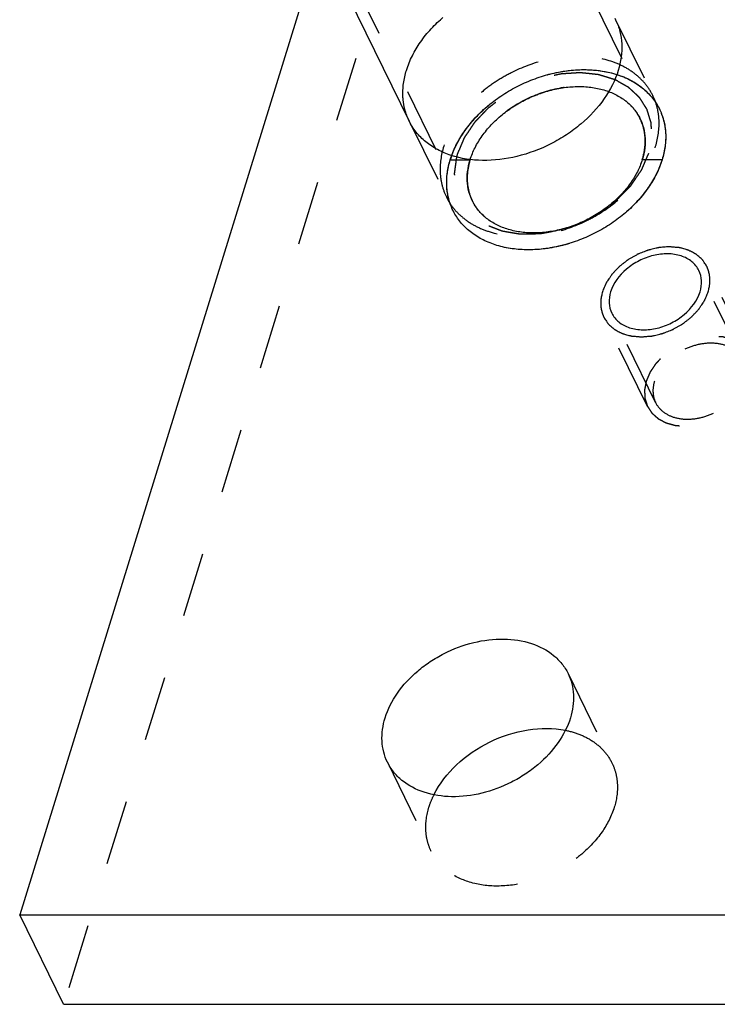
# Model space of a CAD drawing. Header units: millimetres. Extents: x 0 to 410, y 0 to 287.
# Tile 3 of 57: x 257 to 282, y 113 to 147. Entities that reach past the tile are written whole.
import ezdxf

# ---------------------------------------------------------------- set-up
doc = ezdxf.new("R2010")
doc.units = ezdxf.units.MM
doc.header["$LTSCALE"] = 22.55
doc.linetypes.add('HIDDEN', pattern=[0.2, 0.1, -0.1])
doc.layers.get('0').update_dxf_attribs({"linetype": 'CONTINUOUS'})
doc.layers.add('1_ASSI', color=7, linetype='CONTINUOUS')
doc.layers.add('DEFAULT_2', color=8, linetype='HIDDEN')

msp = doc.modelspace()

# ---------------------------------------------------------------- linework, layer by layer
at = {"color": 7, "linetype": 'Continuous'}
for p, q in [((267.91822, 149.50437), (257.4483, 115.6237)), ((272.42598, 141.89052), (273.11682, 141.8905)), ((279.79457, 141.89032), (279.10373, 141.89034)), ((257.4483, 115.6237), (338.04114, 115.6237)), ((258.97351, 112.51565), (257.4483, 115.6237)), ((258.97351, 112.51565), (339.56635, 112.51565))]:
    msp.add_line(p, q, dxfattribs=at)
for points, knots in [([(317.02124, 162.69197), (316.46927, 160.90578), (315.12299, 158.29881), (312.65852, 155.248), (309.62046, 152.339), (305.11586, 149.37152), (300.05632, 147.48132), (295.89452, 146.72948), (291.93692, 146.51916), (288.12286, 147.07641), (284.78369, 148.4817), (282.6691, 149.87611), (280.94398, 151.60314), (280.08214, 152.95557), (279.7361, 153.66068)], [0, 0, 0, 0, 0.12078804, 0.18574167, 0.25305938, 0.39181947, 0.53098893, 0.5987902, 0.66437218, 0.78665929, 0.84339041, 0.89736984, 0.94925379, 1, 1, 1, 1]), ([(272.42608, 141.89032), (272.47824, 142.05848), (272.61465, 142.39491), (272.89972, 142.87292), (273.26271, 143.32649), (273.69485, 143.74463), (274.18561, 144.11744), (274.72311, 144.43596), (275.29434, 144.69253), (275.88551, 144.88093), (276.48237, 144.99656), (277.07054, 145.03655), (277.63592, 144.99972), (278.16492, 144.88662), (278.64473, 144.69945), (279.06338, 144.44199), (279.40985, 144.11987), (279.67434, 143.74083), (279.84921, 143.31499), (279.92978, 142.85419), (279.91491, 142.37105), (279.84366, 142.05029), (279.79447, 141.89052)], [0, 0, 0, 0, 0.04856551, 0.09963354, 0.15301761, 0.20834097, 0.26508381, 0.32262962, 0.38030975, 0.43744703, 0.49339911, 0.54760258, 0.5996186, 0.64917998, 0.69623757, 0.74099918, 0.7839471, 0.82581302, 0.86749368, 0.90991545, 0.95388862, 1, 1, 1, 1]), ([(273.1169, 141.89034), (273.16156, 142.03426), (273.27979, 142.32216), (273.52911, 142.7294), (273.84763, 143.11357), (274.22686, 143.4644), (274.65659, 143.77273), (275.12534, 144.03036), (275.6206, 144.23044), (276.12914, 144.36761), (276.63743, 144.43814), (277.13205, 144.44002), (277.59989, 144.3729), (278.02865, 144.23804), (278.40691, 144.03809), (278.72345, 143.77746), (278.968, 143.46297), (279.1324, 143.10437), (279.21188, 142.7129), (279.20528, 142.30062), (279.1456, 142.02679), (279.10365, 141.8905)], [0, 0, 0, 0, 0.05116359, 0.10509147, 0.1615475, 0.22006844, 0.28002483, 0.34068106, 0.40125179, 0.46095476, 0.51906878, 0.57500216, 0.62834833, 0.67891228, 0.72686664, 0.77273031, 0.817089, 0.86097307, 0.90547991, 0.95158544, 1, 1, 1, 1]), ([(279.79457, 141.89032), (279.74242, 141.72215), (279.60601, 141.38573), (279.32093, 140.90772), (278.95793, 140.45416), (278.52578, 140.03605), (278.03502, 139.66326), (277.49751, 139.34476), (276.92626, 139.08822), (276.33507, 138.89985), (275.7382, 138.78424), (275.15001, 138.74429), (274.58462, 138.78115), (274.0556, 138.89428), (273.57577, 139.08149), (273.15711, 139.33897), (272.81064, 139.66112), (272.54613, 140.04018), (272.37125, 140.46603), (272.29068, 140.92685), (272.30555, 141.41), (272.37679, 141.73075), (272.42598, 141.89052)], [0, 0, 0, 0, 0.04856452, 0.09963127, 0.1530139, 0.20833579, 0.26507727, 0.32262191, 0.38030116, 0.43743793, 0.4933899, 0.5475937, 0.59961049, 0.64917302, 0.69623206, 0.74099529, 0.78394483, 0.82581215, 0.86749382, 0.90991608, 0.9538892, 1, 1, 1, 1]), ([(279.10373, 141.89034), (279.05905, 141.74634), (278.94074, 141.45828), (278.69122, 141.05085), (278.37244, 140.66652), (277.9929, 140.31559), (277.56283, 140.00724), (277.09373, 139.74965), (276.59813, 139.54969), (276.08928, 139.41274), (275.58072, 139.3425), (275.08595, 139.341), (274.61808, 139.40855), (274.18959, 139.54382), (273.81212, 139.74389), (273.49653, 140.00416), (273.2526, 140.31793), (273.08828, 140.67607), (273.00865, 141.06743), (273.01511, 141.47996), (273.07483, 141.75405), (273.11682, 141.8905)], [0, 0, 0, 0, 0.05119038, 0.10514737, 0.16163461, 0.22018821, 0.28017776, 0.34086571, 0.40146468, 0.46119355, 0.51933375, 0.57528695, 0.62863496, 0.67920067, 0.72710403, 0.77279803, 0.81705784, 0.86089479, 0.90539447, 0.95152707, 1, 1, 1, 1])]:
    msp.add_open_spline(points, degree=3, knots=knots, dxfattribs=at)
at = {"color": 2, "linetype": 'Continuous'}
for points in [[(281.40054, 137.29595), (281.40545, 137.3213), (281.41526, 137.37202), (281.43006, 137.4481), (281.44216, 137.51147), (281.45109, 137.5559), (281.45547, 137.58117), (281.46079, 137.60045), (281.45831, 137.61848), (281.45772, 137.64296), (281.45542, 137.68559), (281.45286, 137.74662), (281.44981, 137.80753), (281.44819, 137.85032), (281.44653, 137.87455), (281.44732, 137.89336), (281.44036, 137.90972), (281.43378, 137.93238), (281.42099, 137.97164), (281.40345, 138.02797), (281.38542, 138.08412), (281.37332, 138.12363), (281.36567, 138.14591), (281.36197, 138.16344), (281.3505, 138.17783), (281.33792, 138.19812), (281.31464, 138.2331), (281.28209, 138.28338), (281.2491, 138.33341), (281.22644, 138.36874), (281.21288, 138.38847), (281.20441, 138.40458), (281.18943, 138.41565), (281.17172, 138.43216), (281.13967, 138.46025), (281.09448, 138.50084), (281.04891, 138.54111), (281.0174, 138.56964), (280.99885, 138.58545), (280.98646, 138.5987), (280.96822, 138.60661), (280.94594, 138.61901), (280.90599, 138.63985), (280.84946, 138.67012), (280.79259, 138.70004), (280.7531, 138.72137), (280.7301, 138.73301), (280.71408, 138.74329), (280.69332, 138.74762), (280.6673, 138.75548), (280.62098, 138.76826), (280.55525, 138.78707), (280.48925, 138.8055), (280.44332, 138.81881), (280.41669, 138.82583), (280.3978, 138.83274), (280.37477, 138.83335), (280.3455, 138.83636), (280.29362, 138.84059), (280.21986, 138.84722), (280.14593, 138.85346), (280.09429, 138.85825), (280.06465, 138.86038), (280.04277, 138.86369), (280.01955, 138.86045), (279.98906, 138.85841), (279.93548, 138.85377), (279.85905, 138.84776), (279.78256, 138.84135), (279.72906, 138.83727), (279.69844, 138.83435), (279.67561, 138.83381), (279.65229, 138.82696), (279.62136, 138.82003), (279.56717, 138.80687), (279.48978, 138.78865), (279.41241, 138.77005), (279.35819, 138.75742), (279.3273, 138.74965), (279.30387, 138.74538), (279.28147, 138.73516), (279.25125, 138.7236), (279.19854, 138.70241), (279.12312, 138.67269), (279.0478, 138.6426), (278.99496, 138.62192), (278.96494, 138.60956), (278.94193, 138.60181), (278.92082, 138.58827), (278.89202, 138.57224), (278.84193, 138.54325), (278.77017, 138.50235), (278.69861, 138.46115), (278.64823, 138.43259), (278.61988, 138.41587), (278.5974, 138.40444), (278.57955, 138.38879), (278.55413, 138.36939), (278.51041, 138.33475), (278.44751, 138.28565), (278.38491, 138.23631), (278.34076, 138.20201), (278.31601, 138.18208), (278.2961, 138.16806), (278.28137, 138.15047), (278.25991, 138.12826), (278.22322, 138.08881), (278.17031, 138.03277), (278.11775, 137.97655), (278.08056, 137.93736), (278.05989, 137.91474), (278.04276, 137.89842), (278.03185, 137.87962), (278.01514, 137.85542), (277.9869, 137.81267), (277.94598, 137.75183), (277.90547, 137.69085), (277.87667, 137.64829), (277.86084, 137.6238), (277.84719, 137.60592), (277.84038, 137.58617), (277.8289, 137.56049), (277.80994, 137.51525), (277.78227, 137.45079), (277.74931, 137.37336), (277.7273, 137.32175), (277.71629, 137.29594)], [(277.71629, 137.29595), (277.71138, 137.27059), (277.70157, 137.21987), (277.68677, 137.14379), (277.67468, 137.08042), (277.66574, 137.03599), (277.66137, 137.01072), (277.65604, 136.99144), (277.65852, 136.97341), (277.65911, 136.94893), (277.66141, 136.9063), (277.66397, 136.84527), (277.66702, 136.78436), (277.66864, 136.74157), (277.6703, 136.71734), (277.66951, 136.69853), (277.67647, 136.68217), (277.68306, 136.65951), (277.69584, 136.62025), (277.71338, 136.56392), (277.73141, 136.50777), (277.74352, 136.46826), (277.75116, 136.44598), (277.75486, 136.42845), (277.76633, 136.41406), (277.77891, 136.39377), (277.8022, 136.35879), (277.83474, 136.30851), (277.86774, 136.25848), (277.8904, 136.22315), (277.90396, 136.20342), (277.91242, 136.18731), (277.92741, 136.17624), (277.94511, 136.15973), (277.97716, 136.13164), (278.02235, 136.09105), (278.06792, 136.05078), (278.09943, 136.02225), (278.11799, 136.00644), (278.13037, 135.99319), (278.14861, 135.98528), (278.17089, 135.97288), (278.21084, 135.95204), (278.26738, 135.92177), (278.32424, 135.89185), (278.36373, 135.87052), (278.38674, 135.85888), (278.40275, 135.8486), (278.42351, 135.84427), (278.44953, 135.83641), (278.49585, 135.82363), (278.56158, 135.80482), (278.62758, 135.78639), (278.67351, 135.77308), (278.70014, 135.76606), (278.71904, 135.75915), (278.74207, 135.75854), (278.77133, 135.75553), (278.82321, 135.7513), (278.89697, 135.74467), (278.9709, 135.73843), (279.02254, 135.73364), (279.05218, 135.73151), (279.07406, 135.7282), (279.09728, 135.73144), (279.12777, 135.73348), (279.18136, 135.73812), (279.25778, 135.74413), (279.33427, 135.75054), (279.38777, 135.75462), (279.41839, 135.75754), (279.44123, 135.75808), (279.46455, 135.76493), (279.49547, 135.77186), (279.54966, 135.78502), (279.62705, 135.80324), (279.70442, 135.82184), (279.75864, 135.83447), (279.78953, 135.84224), (279.81297, 135.84651), (279.83536, 135.85673), (279.86558, 135.86829), (279.91829, 135.88948), (279.99371, 135.9192), (280.06903, 135.94929), (280.12187, 135.96997), (280.15189, 135.98233), (280.17491, 135.99008), (280.19601, 136.00362), (280.22481, 136.01965), (280.2749, 136.04864), (280.34666, 136.08954), (280.41822, 136.13074), (280.4686, 136.1593), (280.49695, 136.17602), (280.51943, 136.18745), (280.53728, 136.2031), (280.5627, 136.2225), (280.60643, 136.25714), (280.66933, 136.30624), (280.73192, 136.35558), (280.77607, 136.38988), (280.80082, 136.40981), (280.82073, 136.42383), (280.83547, 136.44142), (280.85692, 136.46363), (280.89361, 136.50308), (280.94652, 136.55912), (280.99908, 136.61534), (281.03627, 136.65453), (281.05694, 136.67715), (281.07407, 136.69348), (281.08498, 136.71227), (281.10169, 136.73647), (281.12993, 136.77922), (281.17085, 136.84006), (281.21136, 136.90104), (281.24017, 136.9436), (281.25599, 136.96809), (281.26964, 136.98597), (281.27646, 137.00572), (281.28793, 137.0314), (281.30689, 137.07664), (281.33456, 137.1411), (281.36752, 137.21853), (281.38954, 137.27014), (281.40054, 137.29595)]]:
    msp.add_open_spline(points, degree=3, knots=[0, 0, 0, 0, 0.015625, 0.03125, 0.046875, 0.0546875, 0.05859375, 0.0625, 0.06640625, 0.0703125, 0.078125, 0.09375, 0.109375, 0.1171875, 0.12109375, 0.125, 0.12890625, 0.1328125, 0.140625, 0.15625, 0.171875, 0.1796875, 0.18359375, 0.1875, 0.19140625, 0.1953125, 0.203125, 0.21875, 0.234375, 0.2421875, 0.24609375, 0.25, 0.25390625, 0.2578125, 0.265625, 0.28125, 0.296875, 0.3046875, 0.30859375, 0.3125, 0.31640625, 0.3203125, 0.328125, 0.34375, 0.359375, 0.3671875, 0.37109375, 0.375, 0.37890625, 0.3828125, 0.390625, 0.40625, 0.421875, 0.4296875, 0.43359375, 0.4375, 0.44140625, 0.4453125, 0.453125, 0.46875, 0.484375, 0.4921875, 0.49609375, 0.5, 0.50390625, 0.5078125, 0.515625, 0.53125, 0.546875, 0.5546875, 0.55859375, 0.5625, 0.56640625, 0.5703125, 0.578125, 0.59375, 0.609375, 0.6171875, 0.62109375, 0.625, 0.62890625, 0.6328125, 0.640625, 0.65625, 0.671875, 0.6796875, 0.68359375, 0.6875, 0.69140625, 0.6953125, 0.703125, 0.71875, 0.734375, 0.7421875, 0.74609375, 0.75, 0.75390625, 0.7578125, 0.765625, 0.78125, 0.796875, 0.8046875, 0.80859375, 0.8125, 0.81640625, 0.8203125, 0.828125, 0.84375, 0.859375, 0.8671875, 0.87109375, 0.875, 0.87890625, 0.8828125, 0.890625, 0.90625, 0.921875, 0.9296875, 0.93359375, 0.9375, 0.94140625, 0.9453125, 0.953125, 0.96875, 0.984375, 1, 1, 1, 1], dxfattribs=at)
at = {"layer": '1_ASSI', "color": 7, "linetype": 'Continuous'}
msp.add_line((266.72356, 151.93883), (270.99422, 143.23613), dxfattribs=at)
at = {"layer": '1_ASSI', "color": 8, "linetype": 'HIDDEN'}
for p, q in [((278.176, 146.76063), (279.70121, 143.65258)), ((270.99415, 143.23629), (272.51936, 140.12824)), ((282.59855, 134.93131), (281.07334, 138.03936)), ((279.5687, 133.44448), (278.04349, 136.55253)), ((276.52436, 124.01971), (278.04957, 120.91166)), ((270.24024, 120.93591), (271.76545, 117.82786))]:
    msp.add_line(p, q, dxfattribs=at)
msp.add_arc((275.40961, 140.96772), 3.12299, 160.009492, 162.815465, dxfattribs=at)
for points, knots in [([(270.90083, 144.99846), (271.00853, 145.34699), (271.36535, 146.038), (272.03606, 146.75527), (272.69215, 147.24712), (273.41949, 147.67059), (274.39706, 148.03577), (275.59077, 148.18396), (276.53932, 148.04545), (277.19099, 147.77125), (277.60358, 147.4992), (277.94021, 147.16224), (278.1084, 146.89837), (278.17592, 146.76079)], [0, 0, 0, 0, 0.12082734, 0.25286343, 0.32191302, 0.39190134, 0.53111259, 0.6642688, 0.78659357, 0.84334231, 0.89733853, 0.94923852, 1, 1, 1, 1]), ([(270.99423, 143.23613), (270.93083, 143.36531), (270.82981, 143.64054), (270.74075, 144.23769), (270.8093, 144.70228), (270.90083, 144.99846)], [0, 0, 0, 0, 0.23956711, 0.4838864, 1, 1, 1, 1]), ([(272.47478, 142.03536), (272.66235, 142.55128), (273.1587, 143.27896), (274.03842, 144.03179), (274.82698, 144.504), (275.6829, 144.83902), (276.8166, 145.07453), (277.69593, 145.02223), (278.21885, 144.85507)], [0, 0, 0, 0, 0.23745383, 0.36705259, 0.4999894, 0.63292881, 0.76253476, 1, 1, 1, 1]), ([(278.21885, 144.85507), (278.54041, 144.75227), (278.9972, 144.52118), (279.46193, 144.05906), (279.63278, 143.79201), (279.70113, 143.65274)], [0, 0, 0, 0, 0.51823327, 0.7618507, 1, 1, 1, 1]), ([(279.70113, 143.65274), (279.76453, 143.52357), (279.86555, 143.24833), (279.9546, 142.65118), (279.88605, 142.18659), (279.79453, 141.89041)], [0, 0, 0, 0, 0.23956711, 0.4838864, 1, 1, 1, 1]), ([(272.51944, 140.12808), (272.45604, 140.25726), (272.35502, 140.53249), (272.26596, 141.12964), (272.33451, 141.59423), (272.42604, 141.89041)], [0, 0, 0, 0, 0.23956711, 0.4838864, 1, 1, 1, 1]), ([(279.79453, 141.89041), (279.68682, 141.54188), (279.33, 140.85087), (278.65929, 140.1336), (278.00321, 139.64175), (277.27587, 139.21828), (276.29829, 138.8531), (275.10459, 138.70491), (274.15604, 138.84343), (273.50436, 139.11762), (273.09177, 139.38967), (272.75515, 139.72663), (272.58696, 139.9905), (272.51944, 140.12808)], [0, 0, 0, 0, 0.12082734, 0.25286343, 0.32191302, 0.39190134, 0.53111259, 0.6642688, 0.78659357, 0.84334231, 0.89733853, 0.94923852, 1, 1, 1, 1]), ([(282.59857, 134.93126), (282.54131, 135.04797), (282.36392, 135.26534), (281.97598, 135.46357), (281.50824, 135.53167), (281.00437, 135.46943), (280.50889, 135.28377), (279.94493, 134.91403), (279.6235, 134.49261), (279.52933, 134.1879)], [0, 0, 0, 0, 0.10245483, 0.21314433, 0.33593059, 0.46959084, 0.60932989, 0.74865881, 1, 1, 1, 1]), ([(279.52933, 134.1879), (279.49073, 134.06296), (279.45215, 133.8072), (279.51495, 133.55402), (279.56868, 133.44453)], [0, 0, 0, 0, 0.51741373, 1, 1, 1, 1]), ([(279.56868, 133.44453), (279.62595, 133.32782), (279.80333, 133.11045), (280.19127, 132.91222), (280.65901, 132.84412), (281.16288, 132.90636), (281.65836, 133.09202), (282.22232, 133.46176), (282.54375, 133.88318), (282.63792, 134.1879)], [0, 0, 0, 0, 0.10245483, 0.21314433, 0.33593059, 0.46959084, 0.60932989, 0.74865881, 1, 1, 1, 1]), ([(276.43193, 122.04651), (276.6126, 122.01037), (276.95808, 121.90901), (277.42162, 121.66053), (277.7971, 121.3277), (277.9793, 121.05484), (278.04952, 120.91175)], [0, 0, 0, 0, 0.27047634, 0.52474294, 0.76601599, 1, 1, 1, 1]), ([(278.04952, 120.91175), (278.10499, 120.79872), (278.19336, 120.5579), (278.27129, 120.03541), (278.2113, 119.62891), (278.13122, 119.36976)], [0, 0, 0, 0, 0.23956827, 0.48388309, 1, 1, 1, 1]), ([(271.68379, 119.36976), (271.69507, 119.40626), (271.7443, 119.55419), (271.80593, 119.69793), (271.85833, 119.8033)], [0, 0, 0, 0, 0.24503121, 1, 1, 1, 1]), ([(271.76549, 117.82777), (271.71003, 117.9408), (271.62165, 118.18162), (271.54372, 118.70411), (271.60371, 119.11061), (271.68379, 119.36976)], [0, 0, 0, 0, 0.23956827, 0.48388309, 1, 1, 1, 1]), ([(278.13122, 119.36976), (278.03698, 119.0648), (277.72476, 118.46016), (277.13788, 117.83255), (276.5638, 117.40217), (275.92734, 117.03166), (275.07217, 116.71197), (274.02685, 116.58291), (273.05728, 116.72297), (272.37182, 117.07569), (271.97178, 117.47651), (271.82457, 117.70739), (271.76549, 117.82777)], [0, 0, 0, 0, 0.12088515, 0.25298351, 0.32206574, 0.39208722, 0.53136414, 0.66458286, 0.78696477, 0.89729039, 0.94921471, 1, 1, 1, 1])]:
    msp.add_open_spline(points, degree=3, knots=knots, dxfattribs=at)
at = {"layer": '1_ASSI', "color": 7, "linetype": 'Continuous'}
for points, knots in [([(278.17592, 146.76079), (278.23932, 146.63162), (278.34034, 146.35638), (278.42939, 145.75923), (278.36084, 145.29464), (278.26932, 144.99846)], [0, 0, 0, 0, 0.23956711, 0.4838864, 1, 1, 1, 1]), ([(278.26932, 144.99846), (278.16161, 144.64993), (277.80479, 143.95892), (277.13409, 143.24165), (276.478, 142.7498), (275.75066, 142.32633), (274.77309, 141.96115), (273.57938, 141.81296), (272.63083, 141.95147), (271.97915, 142.22567), (271.56656, 142.49772), (271.22994, 142.83468), (271.06175, 143.09855), (270.99423, 143.23613)], [0, 0, 0, 0, 0.12082734, 0.25286343, 0.32191302, 0.39190134, 0.53111259, 0.6642688, 0.78659357, 0.84334231, 0.89733853, 0.94923852, 1, 1, 1, 1]), ([(281.07336, 138.03931), (281.0161, 138.15602), (280.83871, 138.37339), (280.45077, 138.57162), (279.98303, 138.63972), (279.47916, 138.57748), (278.98368, 138.39182), (278.41972, 138.02208), (278.09829, 137.60066), (278.00413, 137.29595)], [0, 0, 0, 0, 0.10245483, 0.21314433, 0.33593059, 0.46959084, 0.60932989, 0.74865881, 1, 1, 1, 1]), ([(281.11271, 137.29595), (281.15131, 137.42088), (281.1899, 137.67664), (281.12709, 137.92982), (281.07336, 138.03931)], [0, 0, 0, 0, 0.51741373, 1, 1, 1, 1]), ([(278.00413, 137.29595), (277.96552, 137.17101), (277.92694, 136.91525), (277.98975, 136.66207), (278.04347, 136.55258)], [0, 0, 0, 0, 0.51741373, 1, 1, 1, 1]), ([(278.04347, 136.55258), (278.10074, 136.43587), (278.27812, 136.2185), (278.66606, 136.02027), (279.1338, 135.95217), (279.63767, 136.01441), (280.13315, 136.20007), (280.69711, 136.56981), (281.01854, 136.99123), (281.11271, 137.29595)], [0, 0, 0, 0, 0.10245483, 0.21314433, 0.33593059, 0.46959084, 0.60932989, 0.74865881, 1, 1, 1, 1]), ([(270.15858, 122.47781), (270.25282, 122.78278), (270.56504, 123.38742), (271.15193, 124.01503), (271.726, 124.4454), (272.36246, 124.81592), (273.21763, 125.1356), (274.26296, 125.26466), (275.23252, 125.12461), (275.91799, 124.77188), (276.31802, 124.37107), (276.46523, 124.14018), (276.52431, 124.0198)], [0, 0, 0, 0, 0.12088515, 0.25298351, 0.32206574, 0.39208722, 0.53136414, 0.66458286, 0.78696477, 0.89729039, 0.94921471, 1, 1, 1, 1]), ([(276.52431, 124.0198), (276.57978, 123.90677), (276.66816, 123.66595), (276.74608, 123.14346), (276.68609, 122.73696), (276.60601, 122.47781)], [0, 0, 0, 0, 0.23956827, 0.48388309, 1, 1, 1, 1]), ([(270.24029, 120.93582), (270.18482, 121.04885), (270.09644, 121.28967), (270.01851, 121.81216), (270.0785, 122.21866), (270.15858, 122.47781)], [0, 0, 0, 0, 0.23956827, 0.48388309, 1, 1, 1, 1]), ([(276.60601, 122.47781), (276.51177, 122.17285), (276.19955, 121.56821), (275.61267, 120.9406), (275.03859, 120.51022), (274.40213, 120.13971), (273.54696, 119.82002), (272.50164, 119.69096), (271.53207, 119.83102), (270.84661, 120.18374), (270.44657, 120.58456), (270.29937, 120.81544), (270.24029, 120.93582)], [0, 0, 0, 0, 0.12088515, 0.25298351, 0.32206574, 0.39208722, 0.53136414, 0.66458286, 0.78696477, 0.89729039, 0.94921471, 1, 1, 1, 1]), ([(271.85833, 119.8033), (272.05125, 120.19128), (272.62022, 120.91761), (273.76661, 121.69695), (275.08458, 122.12634), (276.00712, 122.13148), (276.43193, 122.04651)], [0, 0, 0, 0, 0.24052204, 0.5000267, 0.75951684, 1, 1, 1, 1])]:
    msp.add_open_spline(points, degree=3, knots=knots, dxfattribs=at)
at = {"layer": 'DEFAULT_2', "color": 8, "linetype": 'HIDDEN'}
for p, q in [((277.12849, 171.26517), (258.97351, 112.51565)), ((273.42432, 155.53556), (279.23533, 143.69397)), ((266.96065, 152.36366), (272.77166, 140.52207)), ((282.87909, 135.06898), (281.35388, 138.17703)), ((279.28816, 133.30681), (277.76295, 136.41486))]:
    msp.add_line(p, q, dxfattribs=at)
for points, knots in [([(279.47244, 144.11874), (279.40495, 144.25634), (279.23676, 144.52022), (278.90016, 144.85721), (278.48759, 145.12932), (277.83592, 145.40356), (276.88735, 145.54209), (275.6936, 145.39398), (274.71601, 145.02876), (273.98863, 144.60531), (273.33253, 144.11346), (272.66178, 143.39619), (272.30497, 142.70516), (272.19726, 142.35662)], [0, 0, 0, 0, 0.0507626, 0.10266185, 0.15665733, 0.2134057, 0.33573002, 0.4688862, 0.60809844, 0.67808727, 0.74713821, 0.87916921, 1, 1, 1, 1]), ([(272.68768, 142.10802), (272.71243, 142.16608), (272.74957, 142.25317), (272.79908, 142.36929), (272.8362, 142.45639), (272.86719, 142.52896), (272.89186, 142.58704), (272.9107, 142.63053), (272.92531, 142.66698), (272.94515, 142.69466), (272.97282, 142.73655), (273.03399, 142.82711), (273.10867, 142.93866), (273.18336, 143.05026), (273.23996, 143.13372), (273.28518, 143.20405), (273.33579, 143.25452), (273.38387, 143.306), (273.44485, 143.37), (273.51763, 143.44696), (273.59059, 143.52382), (273.65112, 143.58807), (273.70011, 143.63905), (273.74702, 143.69151), (273.8206, 143.74657), (273.90696, 143.814), (274.02276, 143.90346), (274.1385, 143.99289), (274.23229, 144.06588), (274.27589, 144.0992), (274.30418, 144.12233), (274.34517, 144.14456), (274.39363, 144.17211), (274.4585, 144.20853), (274.5395, 144.25416), (274.63674, 144.30887), (274.73395, 144.36364), (274.81504, 144.40909), (274.87163, 144.44128), (274.90424, 144.4591), (274.92794, 144.4741), (274.95451, 144.48281), (274.98893, 144.49662), (275.04964, 144.51977), (275.13612, 144.55338), (275.24, 144.59347), (275.34384, 144.63364), (275.4304, 144.66705), (275.49962, 144.69389), (275.55159, 144.71372), (275.59475, 144.73119), (275.63036, 144.73821), (275.6835, 144.75053), (275.79881, 144.77619), (275.94062, 144.80826), (276.08249, 144.84037), (276.18883, 144.86385), (276.27764, 144.8854), (276.34725, 144.88791), (276.41711, 144.893), (276.50435, 144.89847), (276.60909, 144.90544), (276.71378, 144.9122), (276.80113, 144.91818), (276.87077, 144.92224), (276.94128, 144.92892), (277.02319, 144.91856), (277.12227, 144.90855), (277.25413, 144.89439), (277.38594, 144.88026), (277.49329, 144.86921), (277.54256, 144.8636), (277.57609, 144.86113), (277.61302, 144.84882), (277.65798, 144.83523), (277.7177, 144.81671), (277.79242, 144.79369), (277.88206, 144.76601), (278.00159, 144.72913), (278.09123, 144.70146), (278.151, 144.68302)], [0, 0, 0, 0, 0.03125, 0.046875, 0.0625, 0.078125, 0.0859375, 0.09375, 0.1015625, 0.10546875, 0.109375, 0.125, 0.15625, 0.171875, 0.1875, 0.203125, 0.2109375, 0.21875, 0.234375, 0.25, 0.265625, 0.28125, 0.2890625, 0.296875, 0.3125, 0.328125, 0.34375, 0.375, 0.390625, 0.39453125, 0.3984375, 0.40625, 0.4140625, 0.421875, 0.4375, 0.453125, 0.46875, 0.484375, 0.4921875, 0.49609375, 0.5, 0.50390625, 0.5078125, 0.515625, 0.53125, 0.546875, 0.5625, 0.578125, 0.5859375, 0.59375, 0.6015625, 0.60546875, 0.609375, 0.625, 0.65625, 0.671875, 0.6875, 0.703125, 0.7109375, 0.71875, 0.734375, 0.75, 0.765625, 0.78125, 0.7890625, 0.796875, 0.8125, 0.828125, 0.84375, 0.875, 0.890625, 0.89453125, 0.8984375, 0.90625, 0.9140625, 0.921875, 0.9375, 0.953125, 0.96875, 1, 1, 1, 1]), ([(278.151, 144.68302), (278.20884, 144.65039), (278.2956, 144.60144), (278.4113, 144.5362), (278.48357, 144.49538), (278.54148, 144.46282), (278.57745, 144.44224), (278.60308, 144.42831), (278.61702, 144.4196), (278.62824, 144.40812), (278.64319, 144.39471), (278.67831, 144.36175), (278.73132, 144.31263), (278.8018, 144.24695), (278.87239, 144.18136), (278.92515, 144.13204), (278.9606, 144.09934), (278.97496, 144.08545), (278.98739, 144.07495), (278.99639, 144.0622), (279.01054, 144.03884), (279.03159, 144.006), (279.0648, 143.95316), (279.10648, 143.88723), (279.14808, 143.82124), (279.18142, 143.76848), (279.2063, 143.72884), (279.22744, 143.69601), (279.24342, 143.66931), (279.25795, 143.65048), (279.2628, 143.62707), (279.27264, 143.59746), (279.28379, 143.55989), (279.29767, 143.51504), (279.316, 143.45517), (279.33898, 143.38036), (279.36188, 143.30552), (279.38035, 143.24569), (279.39156, 143.2082), (279.40007, 143.18216), (279.4039, 143.16695), (279.40381, 143.15053), (279.40504, 143.13041), (279.4069, 143.08179), (279.41015, 143.00901), (279.4142, 142.91188), (279.41839, 142.81478), (279.42132, 142.74192), (279.42359, 142.6934), (279.42406, 142.67309), (279.42554, 142.65707), (279.42301, 142.64021), (279.41673, 142.61031), (279.40873, 142.56779), (279.39539, 142.49966), (279.37889, 142.41453), (279.3524, 142.2783), (279.33255, 142.17613), (279.31931, 142.10802)], [0, 0, 0, 0, 0.0625, 0.09375, 0.125, 0.140625, 0.15625, 0.1640625, 0.16796875, 0.171875, 0.1796875, 0.1875, 0.21875, 0.25, 0.28125, 0.3125, 0.3203125, 0.328125, 0.33203125, 0.3359375, 0.34375, 0.359375, 0.375, 0.40625, 0.4375, 0.453125, 0.46875, 0.484375, 0.4921875, 0.5, 0.5078125, 0.515625, 0.53125, 0.546875, 0.5625, 0.59375, 0.625, 0.640625, 0.65625, 0.6640625, 0.66796875, 0.671875, 0.6796875, 0.6875, 0.71875, 0.75, 0.78125, 0.8125, 0.8203125, 0.828125, 0.83203125, 0.8359375, 0.84375, 0.859375, 0.875, 0.90625, 0.9375, 1, 1, 1, 1]), ([(279.10373, 141.89041), (279.15351, 142.0515), (279.21867, 142.37622), (279.19854, 142.8628), (279.05579, 143.3138), (278.79578, 143.70821), (278.43114, 144.02878), (277.97884, 144.26382), (277.45741, 144.40632), (276.68008, 144.46907), (275.65783, 144.29347), (274.71105, 143.8353), (274.05317, 143.32081), (273.51732, 142.75386), (273.22593, 142.24345), (273.11683, 141.89041)], [0, 0, 0, 0, 0.05734668, 0.11155661, 0.16394145, 0.21625147, 0.27024747, 0.32729957, 0.38814928, 0.45288462, 0.59130692, 0.73507621, 0.80591655, 0.87431715, 1, 1, 1, 1]), ([(279.56574, 142.35662), (279.65726, 142.65277), (279.7258, 143.11729), (279.6368, 143.71437), (279.53581, 143.98956), (279.47244, 144.11874)], [0, 0, 0, 0, 0.51613749, 0.76042273, 1, 1, 1, 1]), ([(272.19726, 142.35662), (272.10574, 142.06047), (272.03718, 141.59595), (272.12621, 140.99887), (272.22719, 140.72367), (272.29056, 140.5945)], [0, 0, 0, 0, 0.5161229, 0.7604269, 1, 1, 1, 1]), ([(272.29056, 140.5945), (272.35805, 140.4569), (272.52625, 140.19302), (272.86284, 139.85602), (273.27541, 139.58392), (273.92708, 139.30968), (274.87565, 139.17114), (276.0694, 139.31926), (277.04699, 139.68447), (277.77437, 140.10793), (278.43048, 140.59978), (279.10119, 141.31707), (279.45804, 142.00808), (279.56574, 142.35662)], [0, 0, 0, 0, 0.05076235, 0.10266193, 0.1566573, 0.21340574, 0.3357302, 0.46888647, 0.60809885, 0.67808774, 0.74713878, 0.87917082, 1, 1, 1, 1]), ([(279.31931, 142.10802), (279.29992, 142.06297), (279.26112, 141.97286), (279.20294, 141.8377), (279.15442, 141.72507), (279.12052, 141.64622), (279.10106, 141.60119), (279.08912, 141.57299), (279.07904, 141.55054), (279.07292, 141.53343), (279.06134, 141.51734), (279.04674, 141.49574), (279.0282, 141.46878), (278.98396, 141.40405), (278.91748, 141.30698), (278.84374, 141.19908), (278.78456, 141.11284), (278.74797, 141.05877), (278.71779, 141.0159), (278.69766, 140.98269), (278.66796, 140.9535), (278.62984, 140.91395), (278.58169, 140.86474), (278.50496, 140.78586), (278.40873, 140.68746), (278.31335, 140.58843), (278.24502, 140.52028), (278.20841, 140.47952), (278.17409, 140.45405), (278.13986, 140.42852), (278.09419, 140.3945), (278.01428, 140.33495), (277.90014, 140.24985), (277.78589, 140.1649), (277.70614, 140.10515), (277.66021, 140.07146), (277.61562, 140.03606), (277.55032, 140.00406), (277.44895, 139.94889), (277.32117, 139.88128), (277.19375, 139.81323), (277.09181, 139.75875), (277.02794, 139.72502), (276.98357, 139.70075), (276.95767, 139.68791), (276.92972, 139.67894), (276.89548, 139.66641), (276.81272, 139.63741), (276.68884, 139.59347), (276.55107, 139.54482), (276.44088, 139.50596), (276.37201, 139.48143), (276.31691, 139.46238), (276.26181, 139.44125), (276.19301, 139.42968), (276.11044, 139.41388), (276.00036, 139.39349), (275.86274, 139.36768), (275.72517, 139.34229), (275.62878, 139.32388), (275.58071, 139.31552), (275.55303, 139.30938), (275.52647, 139.31024), (275.49289, 139.30893), (275.43937, 139.30817), (275.34561, 139.3062), (275.21174, 139.30375), (275.07779, 139.30106), (274.98413, 139.29943), (274.93046, 139.29814), (274.89726, 139.29817), (274.86992, 139.29627), (274.84543, 139.30142), (274.80158, 139.30801), (274.71459, 139.3229), (274.58994, 139.34327), (274.46548, 139.36404), (274.36576, 139.38041), (274.2913, 139.39318), (274.22823, 139.40227), (274.18532, 139.42107), (274.1411, 139.43786), (274.08627, 139.45954), (273.9983, 139.49383), (273.91041, 139.52825), (273.82245, 139.56259), (273.76757, 139.58415), (273.72346, 139.60118), (273.69635, 139.61232), (273.67361, 139.6201), (273.65473, 139.63199), (273.62348, 139.65471), (273.5779, 139.68618), (273.5055, 139.73707), (273.41484, 139.80052), (273.32415, 139.86395), (273.26083, 139.9085), (273.22437, 139.93371), (273.19782, 139.95331), (273.17889, 139.97956), (273.15098, 140.01223), (273.11701, 140.05387), (273.07586, 140.10349), (273.02112, 140.16978), (272.96632, 140.23602), (272.91846, 140.29402), (272.891, 140.32712), (272.8707, 140.35208), (272.85284, 140.37243), (272.8456, 140.39208), (272.83293, 140.4207), (272.80654, 140.48321), (272.76525, 140.57904), (272.72414, 140.67496), (272.69137, 140.75174), (272.6705, 140.79959), (272.6547, 140.83819), (272.64279, 140.86157), (272.64124, 140.88322), (272.63829, 140.90436), (272.63378, 140.9416), (272.627, 140.99466), (272.619, 141.05839), (272.61097, 141.12211), (272.60028, 141.20707), (272.59088, 141.2814), (272.58291, 141.34513), (272.57947, 141.37166), (272.57699, 141.39294), (272.57441, 141.40873), (272.57798, 141.426), (272.5806, 141.44851), (272.58461, 141.47682), (272.5906, 141.52202), (272.6013, 141.60117), (272.61647, 141.71421), (272.63472, 141.84988), (272.64687, 141.94032), (272.65295, 141.98553)], [0, 0, 0, 0, 0.015625, 0.03125, 0.046875, 0.0546875, 0.05859375, 0.0625, 0.06445312, 0.06640625, 0.06835938, 0.0703125, 0.07421875, 0.078125, 0.09375, 0.109375, 0.1171875, 0.125, 0.12890625, 0.1328125, 0.13671875, 0.140625, 0.1484375, 0.15625, 0.171875, 0.1875, 0.1953125, 0.19921875, 0.203125, 0.20703125, 0.2109375, 0.21875, 0.234375, 0.25, 0.2578125, 0.26171875, 0.265625, 0.2734375, 0.28125, 0.296875, 0.3125, 0.3203125, 0.328125, 0.33203125, 0.33398438, 0.3359375, 0.33984375, 0.34375, 0.359375, 0.375, 0.3828125, 0.390625, 0.39453125, 0.3984375, 0.40625, 0.4140625, 0.421875, 0.4375, 0.453125, 0.4609375, 0.46484375, 0.46679688, 0.46875, 0.47265625, 0.4765625, 0.484375, 0.5, 0.515625, 0.5234375, 0.52734375, 0.53125, 0.53320312, 0.53515625, 0.5390625, 0.546875, 0.5625, 0.578125, 0.5859375, 0.59375, 0.6015625, 0.60546875, 0.609375, 0.6171875, 0.625, 0.640625, 0.6484375, 0.65625, 0.66015625, 0.6640625, 0.66601562, 0.66796875, 0.671875, 0.6796875, 0.6875, 0.703125, 0.71875, 0.7265625, 0.73046875, 0.734375, 0.73828125, 0.7421875, 0.75, 0.7578125, 0.765625, 0.78125, 0.7890625, 0.79296875, 0.796875, 0.80078125, 0.80273438, 0.8046875, 0.8125, 0.828125, 0.84375, 0.8515625, 0.859375, 0.86328125, 0.8671875, 0.86914062, 0.87109375, 0.875, 0.8828125, 0.890625, 0.8984375, 0.90625, 0.921875, 0.92578125, 0.9296875, 0.93164062, 0.93359375, 0.93554688, 0.9375, 0.94140625, 0.9453125, 0.953125, 0.96875, 0.984375, 1, 1, 1, 1]), ([(272.65295, 141.98553), (272.65811, 142.00521), (272.66603, 142.03493), (272.67589, 142.06888), (272.68198, 142.08935), (272.68584, 142.102), (272.68768, 142.10802)], [0, 0, 0, 0, 0.5, 0.75, 0.875, 1, 1, 1, 1]), ([(273.11683, 141.89041), (273.06705, 141.72932), (273.00189, 141.4046), (273.02202, 140.91802), (273.16478, 140.46702), (273.42478, 140.07261), (273.78943, 139.75204), (274.24172, 139.517), (274.76315, 139.3745), (275.54049, 139.31176), (276.56273, 139.48735), (277.50951, 139.94552), (278.16739, 140.46001), (278.70324, 141.02697), (278.99463, 141.53737), (279.10373, 141.89041)], [0, 0, 0, 0, 0.05734668, 0.11155661, 0.16394145, 0.21625147, 0.27024747, 0.32729957, 0.38814928, 0.45288462, 0.59130692, 0.73507621, 0.80591655, 0.87431715, 1, 1, 1, 1]), ([(282.92575, 134.1879), (282.93066, 134.21325), (282.94047, 134.26397), (282.95527, 134.34005), (282.96737, 134.40342), (282.9763, 134.44785), (282.98067, 134.47312), (282.986, 134.4924), (282.98352, 134.51043), (282.98293, 134.53491), (282.98063, 134.57754), (282.97807, 134.63857), (282.97502, 134.69948), (282.9734, 134.74228), (282.97174, 134.7665), (282.97253, 134.78531), (282.96557, 134.80167), (282.95899, 134.82433), (282.9462, 134.86359), (282.92866, 134.91992), (282.91063, 134.97607), (282.89852, 135.01558), (282.89088, 135.03786), (282.88718, 135.05539), (282.87571, 135.06978), (282.86313, 135.09007), (282.83985, 135.12505), (282.8073, 135.17533), (282.77431, 135.22536), (282.75164, 135.26069), (282.73809, 135.28042), (282.72962, 135.29653), (282.71464, 135.3076), (282.69693, 135.32411), (282.66488, 135.3522), (282.61969, 135.39279), (282.57412, 135.43306), (282.54261, 135.46159), (282.52406, 135.4774), (282.51167, 135.49065), (282.49343, 135.49856), (282.47115, 135.51096), (282.4312, 135.5318), (282.37466, 135.56207), (282.3178, 135.59199), (282.27831, 135.61332), (282.25531, 135.62496), (282.23929, 135.63524), (282.21853, 135.63957), (282.19251, 135.64743), (282.14619, 135.66021), (282.08046, 135.67902), (282.01446, 135.69745), (281.96853, 135.71076), (281.9419, 135.71778), (281.92301, 135.72469), (281.89998, 135.7253), (281.87071, 135.72831), (281.81883, 135.73254), (281.74507, 135.73918), (281.67114, 135.74541), (281.6195, 135.7502), (281.58986, 135.75233), (281.56798, 135.75564), (281.54476, 135.7524), (281.51427, 135.75036), (281.46069, 135.74572), (281.38426, 135.73971), (281.30777, 135.7333), (281.25427, 135.72922), (281.22365, 135.7263), (281.20081, 135.72576), (281.1775, 135.71891), (281.14657, 135.71198), (281.09238, 135.69882), (281.01499, 135.6806), (280.93762, 135.662), (280.8834, 135.64937), (280.85251, 135.6416), (280.82908, 135.63733), (280.80668, 135.62711), (280.77646, 135.61555), (280.72375, 135.59436), (280.64833, 135.56464), (280.57301, 135.53455), (280.52017, 135.51387), (280.49015, 135.50151), (280.46714, 135.49376), (280.44603, 135.48022), (280.41723, 135.46419), (280.36714, 135.4352), (280.29538, 135.3943), (280.22382, 135.3531), (280.17344, 135.32454), (280.14509, 135.30782), (280.12261, 135.29639), (280.10476, 135.28074), (280.07934, 135.26134), (280.03562, 135.2267), (279.97272, 135.1776), (279.91012, 135.12826), (279.86597, 135.09396), (279.84122, 135.07403), (279.82131, 135.06001), (279.80657, 135.04242), (279.78512, 135.02021), (279.74843, 134.98076), (279.69552, 134.92472), (279.64296, 134.8685), (279.60577, 134.82931), (279.5851, 134.80669), (279.56797, 134.79037), (279.55706, 134.77157), (279.54035, 134.74737), (279.51211, 134.70462), (279.47119, 134.64378), (279.43068, 134.5828), (279.40187, 134.54024), (279.38605, 134.51575), (279.3724, 134.49787), (279.36558, 134.47812), (279.35411, 134.45244), (279.33515, 134.4072), (279.30748, 134.34274), (279.27452, 134.26531), (279.25251, 134.2137), (279.2415, 134.1879)], [0, 0, 0, 0, 0.015625, 0.03125, 0.046875, 0.0546875, 0.05859375, 0.0625, 0.06640625, 0.0703125, 0.078125, 0.09375, 0.109375, 0.1171875, 0.12109375, 0.125, 0.12890625, 0.1328125, 0.140625, 0.15625, 0.171875, 0.1796875, 0.18359375, 0.1875, 0.19140625, 0.1953125, 0.203125, 0.21875, 0.234375, 0.2421875, 0.24609375, 0.25, 0.25390625, 0.2578125, 0.265625, 0.28125, 0.296875, 0.3046875, 0.30859375, 0.3125, 0.31640625, 0.3203125, 0.328125, 0.34375, 0.359375, 0.3671875, 0.37109375, 0.375, 0.37890625, 0.3828125, 0.390625, 0.40625, 0.421875, 0.4296875, 0.43359375, 0.4375, 0.44140625, 0.4453125, 0.453125, 0.46875, 0.484375, 0.4921875, 0.49609375, 0.5, 0.50390625, 0.5078125, 0.515625, 0.53125, 0.546875, 0.5546875, 0.55859375, 0.5625, 0.56640625, 0.5703125, 0.578125, 0.59375, 0.609375, 0.6171875, 0.62109375, 0.625, 0.62890625, 0.6328125, 0.640625, 0.65625, 0.671875, 0.6796875, 0.68359375, 0.6875, 0.69140625, 0.6953125, 0.703125, 0.71875, 0.734375, 0.7421875, 0.74609375, 0.75, 0.75390625, 0.7578125, 0.765625, 0.78125, 0.796875, 0.8046875, 0.80859375, 0.8125, 0.81640625, 0.8203125, 0.828125, 0.84375, 0.859375, 0.8671875, 0.87109375, 0.875, 0.87890625, 0.8828125, 0.890625, 0.90625, 0.921875, 0.9296875, 0.93359375, 0.9375, 0.94140625, 0.9453125, 0.953125, 0.96875, 0.984375, 1, 1, 1, 1]), ([(279.2415, 134.1879), (279.23659, 134.16254), (279.22678, 134.11182), (279.21198, 134.03574), (279.19989, 133.97237), (279.19095, 133.92794), (279.18658, 133.90267), (279.18125, 133.88339), (279.18373, 133.86536), (279.18432, 133.84088), (279.18662, 133.79825), (279.18918, 133.73722), (279.19223, 133.67631), (279.19385, 133.63352), (279.19551, 133.60929), (279.19472, 133.59048), (279.20168, 133.57412), (279.20826, 133.55146), (279.22105, 133.5122), (279.23859, 133.45587), (279.25662, 133.39972), (279.26873, 133.36021), (279.27637, 133.33793), (279.28007, 133.3204), (279.29154, 133.30601), (279.30412, 133.28572), (279.3274, 133.25074), (279.35995, 133.20046), (279.39295, 133.15044), (279.41561, 133.1151), (279.42917, 133.09537), (279.43763, 133.07926), (279.45261, 133.06819), (279.47032, 133.05168), (279.50237, 133.02359), (279.54756, 132.983), (279.59313, 132.94273), (279.62464, 132.9142), (279.6432, 132.89839), (279.65558, 132.88514), (279.67382, 132.87723), (279.6961, 132.86483), (279.73605, 132.84399), (279.79259, 132.81372), (279.84945, 132.7838), (279.88894, 132.76247), (279.91195, 132.75083), (279.92796, 132.74055), (279.94872, 132.73622), (279.97474, 132.72836), (280.02106, 132.71558), (280.08679, 132.69677), (280.15279, 132.67834), (280.19872, 132.66503), (280.22535, 132.65801), (280.24425, 132.6511), (280.26728, 132.65049), (280.29654, 132.64748), (280.34842, 132.64325), (280.42218, 132.63662), (280.49611, 132.63038), (280.54775, 132.62559), (280.57739, 132.62346), (280.59927, 132.62015), (280.62249, 132.62339), (280.65298, 132.62543), (280.70657, 132.63007), (280.78299, 132.63608), (280.85948, 132.64249), (280.91298, 132.64657), (280.9436, 132.64949), (280.96644, 132.65003), (280.98976, 132.65688), (281.02068, 132.66381), (281.07487, 132.67697), (281.15226, 132.69519), (281.22963, 132.71379), (281.28385, 132.72642), (281.31474, 132.73419), (281.33817, 132.73846), (281.36057, 132.74868), (281.39079, 132.76024), (281.4435, 132.78143), (281.51892, 132.81115), (281.59424, 132.84124), (281.64708, 132.86192), (281.6771, 132.87428), (281.70011, 132.88203), (281.72122, 132.89557), (281.75002, 132.9116), (281.80011, 132.94059), (281.87187, 132.98149), (281.94343, 133.02269), (281.99381, 133.05125), (282.02216, 133.06797), (282.04464, 133.0794), (282.06249, 133.09505), (282.08791, 133.11445), (282.13164, 133.14909), (282.19454, 133.19819), (282.25713, 133.24753), (282.30128, 133.28183), (282.32603, 133.30176), (282.34594, 133.31578), (282.36068, 133.33337), (282.38213, 133.35558), (282.41882, 133.39503), (282.47173, 133.45107), (282.52429, 133.50729), (282.56148, 133.54648), (282.58215, 133.5691), (282.59928, 133.58543), (282.61019, 133.60422), (282.6269, 133.62842), (282.65514, 133.67117), (282.69606, 133.73201), (282.73657, 133.79299), (282.76538, 133.83555), (282.7812, 133.86004), (282.79485, 133.87792), (282.80167, 133.89767), (282.81314, 133.92335), (282.8321, 133.96859), (282.85977, 134.03305), (282.89273, 134.11048), (282.91474, 134.16209), (282.92575, 134.1879)], [0, 0, 0, 0, 0.015625, 0.03125, 0.046875, 0.0546875, 0.05859375, 0.0625, 0.06640625, 0.0703125, 0.078125, 0.09375, 0.109375, 0.1171875, 0.12109375, 0.125, 0.12890625, 0.1328125, 0.140625, 0.15625, 0.171875, 0.1796875, 0.18359375, 0.1875, 0.19140625, 0.1953125, 0.203125, 0.21875, 0.234375, 0.2421875, 0.24609375, 0.25, 0.25390625, 0.2578125, 0.265625, 0.28125, 0.296875, 0.3046875, 0.30859375, 0.3125, 0.31640625, 0.3203125, 0.328125, 0.34375, 0.359375, 0.3671875, 0.37109375, 0.375, 0.37890625, 0.3828125, 0.390625, 0.40625, 0.421875, 0.4296875, 0.43359375, 0.4375, 0.44140625, 0.4453125, 0.453125, 0.46875, 0.484375, 0.4921875, 0.49609375, 0.5, 0.50390625, 0.5078125, 0.515625, 0.53125, 0.546875, 0.5546875, 0.55859375, 0.5625, 0.56640625, 0.5703125, 0.578125, 0.59375, 0.609375, 0.6171875, 0.62109375, 0.625, 0.62890625, 0.6328125, 0.640625, 0.65625, 0.671875, 0.6796875, 0.68359375, 0.6875, 0.69140625, 0.6953125, 0.703125, 0.71875, 0.734375, 0.7421875, 0.74609375, 0.75, 0.75390625, 0.7578125, 0.765625, 0.78125, 0.796875, 0.8046875, 0.80859375, 0.8125, 0.81640625, 0.8203125, 0.828125, 0.84375, 0.859375, 0.8671875, 0.87109375, 0.875, 0.87890625, 0.8828125, 0.890625, 0.90625, 0.921875, 0.9296875, 0.93359375, 0.9375, 0.94140625, 0.9453125, 0.953125, 0.96875, 0.984375, 1, 1, 1, 1])]:
    msp.add_open_spline(points, degree=3, knots=knots, dxfattribs=at)

doc.saveas('drawing.dxf')
